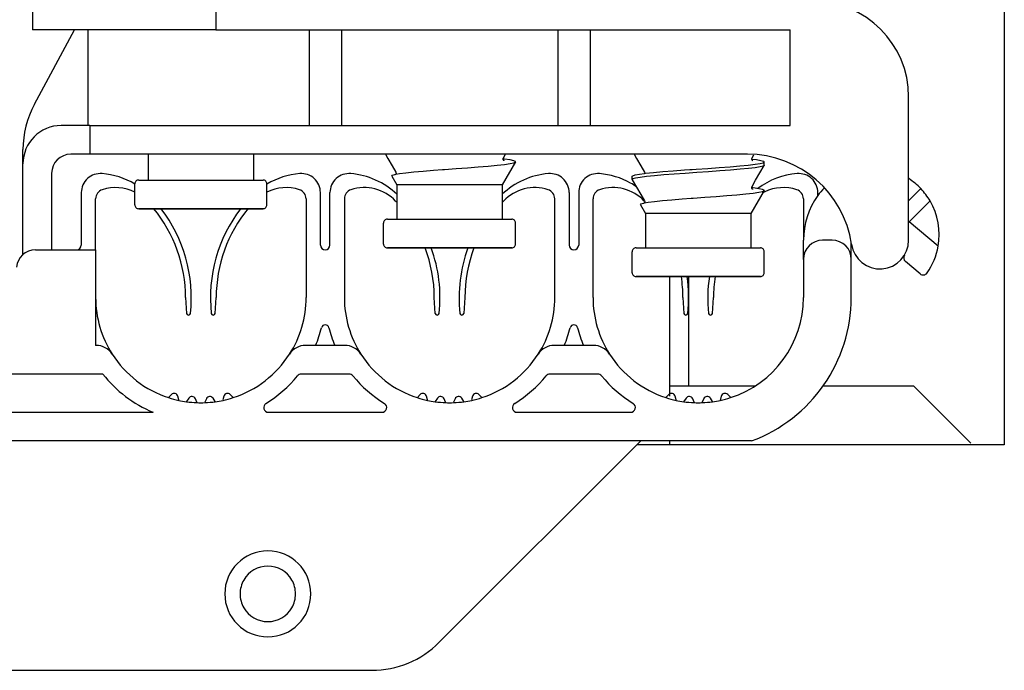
# Model space of a CAD drawing. Extents: x 213 to 948, y 153 to 704.
# Tile 60 of 62: x 931.07 to 941.37, y 663.71 to 670.52. Entities that reach past the tile are written whole.
import ezdxf

# ---------------------------------------------------------------- set-up
doc = ezdxf.new("R2010")
doc.units = 0
doc.header["$LTSCALE"] = 65.395
doc.header["$MEASUREMENT"] = 0
for name, color, linetype in [('00-268452_DXF_CONTINUOUS_LINE', 7, 'CONTINUOUS'), ('127-344632_DXF_CONTINUOUS_LINE', 7, 'CONTINUOUS'), ('133-357792_DXF_CONTINUOUS_LINE', 7, 'CONTINUOUS'), ('133-358659_DXF_CONTINUOUS_LINE', 7, 'CONTINUOUS'), ('59-273163_DXF_CONTINUOUS_LINE', 7, 'CONTINUOUS'), ('59-273165_DXF_CONTINUOUS_LINE', 7, 'CONTINUOUS'), ('59-273170_DXF_CONTINUOUS_LINE', 7, 'CONTINUOUS')]:
    doc.layers.add(name, color=color, linetype=linetype)

msp = doc.modelspace()

# ---------------------------------------------------------------- linework, layer by layer
at = {"layer": '00-268452_DXF_CONTINUOUS_LINE', "color": 7, "linetype": 'Continuous'}
for p, q in [((937.87062, 666.69048), (938.76377, 666.69048)), ((939.47536, 666.69048), (940.41916, 666.69048)), ((940.41916, 666.69048), (941.01916, 666.09048))]:
    msp.add_line(p, q, dxfattribs=at)
at = {"layer": '127-344632_DXF_CONTINUOUS_LINE', "color": 7, "linetype": 'Continuous'}
for p, q in [((938.06916, 667.44735), (938.06916, 667.83307)), ((938.06916, 666.69048), (938.06916, 667.44735))]:
    msp.add_line(p, q, dxfattribs=at)
at = {"layer": '133-357792_DXF_CONTINUOUS_LINE', "color": 3, "linetype": 'Continuous'}
for p, q in [((941.36916, 673.47307), (941.36916, 666.07307)), ((937.56916, 666.07307), (937.52916, 666.07307)), ((941.36916, 666.07307), (937.56916, 666.07307))]:
    msp.add_line(p, q, dxfattribs=at)
for start, end in [(30, 150), (150, 180), (0, 30), (180, 210), (330, 0), (210, 330)]:
    msp.add_arc((933.66916, 664.51307), 0.29, start, end, dxfattribs=at)
at = {"layer": '133-358659_DXF_CONTINUOUS_LINE', "color": 7, "linetype": 'Continuous'}
for p, q in [((937.87064, 667.61308), (937.87064, 667.83307)), ((937.87064, 667.61308), (937.87064, 667.83307)), ((937.87063, 667.44736), (937.87064, 667.61308)), ((937.87063, 667.44736), (937.87064, 667.61308)), ((937.87061, 666.58023), (937.87063, 667.44736)), ((937.87061, 666.58023), (937.87063, 667.44736)), ((937.8706, 666.07307), (937.8706, 666.11307)), ((937.8706, 666.07307), (937.8706, 666.11307))]:
    msp.add_line(p, q, dxfattribs=at)
at = {"layer": '59-273163_DXF_CONTINUOUS_LINE', "color": 7, "linetype": 'Continuous'}
for p, q in [((932.41916, 669.11307), (932.41916, 668.84307)), ((932.41916, 669.11307), (932.41916, 668.84307)), ((933.51916, 669.11307), (933.51916, 668.84307)), ((933.51916, 669.11307), (933.51916, 668.84307)), ((936.25773, 669.03309), (936.11916, 668.79307)), ((936.25773, 669.03309), (936.11916, 668.79307)), ((936.13074, 669.06253), (936.12892, 669.06273)), ((936.12915, 669.0627), (936.12907, 669.06312)), ((936.13226, 669.07624), (936.13227, 669.07626)), ((936.13227, 669.07626), (936.1535, 669.11307)), ((938.72934, 669.06268), (938.73052, 669.06253)), ((938.73227, 669.07626), (938.75008, 669.10714)), ((938.73227, 669.07626), (938.73227, 669.07626)), ((938.85916, 668.9972), (938.85916, 669.03307)), ((938.85916, 668.9972), (938.85916, 669.03307)), ((935.00604, 668.92626), (935.00604, 668.92626)), ((935.49427, 668.95291), (935.50605, 668.95379)), ((937.60604, 668.92626), (937.60604, 668.92626)), ((938.08282, 668.95208), (938.10605, 668.9537)), ((938.85916, 668.9972), (938.85861, 668.99529)), ((932.31916, 668.84307), (932.41916, 668.84307)), ((932.41916, 668.84307), (933.51916, 668.84307)), ((932.41916, 668.84307), (932.41992, 668.84307)), ((933.51916, 668.84307), (933.61673, 668.84307)), ((933.61673, 668.84307), (933.61913, 668.84307)), ((933.61673, 668.84307), (933.61781, 668.84307)), ((934.96675, 668.88384), (935.01916, 668.79307)), ((934.96675, 668.88384), (935.01916, 668.79307)), ((934.99909, 668.90164), (935.00652, 668.90304)), ((937.47916, 668.8472), (937.47916, 668.88307)), ((937.47916, 668.8472), (937.47971, 668.84529)), ((937.60783, 668.91255), (937.60886, 668.91268)), ((937.60886, 668.91268), (937.61949, 668.91407)), ((932.27916, 668.69307), (932.27916, 668.80307)), ((933.65916, 668.58307), (933.65916, 668.80307)), ((935.01916, 668.79307), (935.01916, 668.43307)), ((935.01916, 668.79307), (935.01916, 668.43307)), ((936.11916, 668.79307), (936.11916, 668.43307)), ((936.11916, 668.79307), (936.11916, 668.43307)), ((938.85773, 668.73309), (938.71916, 668.49307)), ((938.85773, 668.73309), (938.71916, 668.49307)), ((938.73074, 668.76253), (938.72892, 668.76273)), ((938.72915, 668.7627), (938.72907, 668.76312)), ((938.73226, 668.77624), (938.73227, 668.77626)), ((932.27916, 668.6572), (932.27916, 668.69307)), ((932.27916, 668.58307), (932.27916, 668.6572)), ((937.60604, 668.62626), (937.60604, 668.62626)), ((938.09427, 668.65291), (938.10605, 668.65379)), ((932.32996, 668.54307), (932.31916, 668.54307)), ((932.32089, 668.54307), (932.31918, 668.54307)), ((932.31918, 668.54307), (932.32997, 668.54307)), ((932.95724, 668.54307), (932.32996, 668.54307)), ((932.96916, 668.54307), (932.95724, 668.54307)), ((932.95724, 668.54307), (932.96916, 668.54307)), ((933.61212, 668.54307), (932.96916, 668.54307)), ((933.61018, 668.54307), (933.61738, 668.54307)), ((933.61914, 668.54307), (933.61212, 668.54307)), ((933.61738, 668.54307), (933.61913, 668.54307)), ((937.56675, 668.58384), (937.61916, 668.49307)), ((937.56675, 668.58384), (937.61916, 668.49307)), ((937.59909, 668.60164), (937.60652, 668.60304)), ((934.91916, 668.43307), (935.01916, 668.43307)), ((935.01916, 668.43307), (936.11916, 668.43307)), ((935.01916, 668.43307), (935.01992, 668.43307)), ((936.11916, 668.43307), (936.21673, 668.43307)), ((936.21673, 668.43307), (936.21913, 668.43307)), ((936.21673, 668.43307), (936.21781, 668.43307)), ((937.61916, 668.49307), (937.61916, 668.13307)), ((937.61916, 668.49307), (937.61916, 668.13307)), ((938.71916, 668.49307), (938.71916, 668.13307)), ((938.71916, 668.49307), (938.71916, 668.13307)), ((934.87916, 668.28307), (934.87916, 668.39307)), ((936.25916, 668.17307), (936.25916, 668.39307)), ((934.87916, 668.2472), (934.87916, 668.28307)), ((934.87916, 668.17307), (934.87916, 668.2472)), ((934.92996, 668.13307), (934.91916, 668.13307)), ((934.92089, 668.13307), (934.91918, 668.13307)), ((934.91918, 668.13307), (934.92997, 668.13307)), ((935.55724, 668.13307), (934.92996, 668.13307)), ((935.56916, 668.13307), (935.55724, 668.13307)), ((935.55724, 668.13307), (935.56916, 668.13307)), ((936.21212, 668.13307), (935.56916, 668.13307)), ((936.21018, 668.13307), (936.21738, 668.13307)), ((936.21914, 668.13307), (936.21212, 668.13307)), ((936.21738, 668.13307), (936.21913, 668.13307)), ((937.51916, 668.13307), (937.61916, 668.13307)), ((937.61916, 668.13307), (938.71916, 668.13307)), ((937.61916, 668.13307), (937.61992, 668.13307)), ((938.71916, 668.13307), (938.81673, 668.13307)), ((938.81673, 668.13307), (938.81913, 668.13307)), ((938.81673, 668.13307), (938.81781, 668.13307)), ((937.47916, 667.98307), (937.47916, 668.09307)), ((938.85916, 667.87307), (938.85916, 668.09307)), ((937.47916, 667.9472), (937.47916, 667.98307)), ((937.47916, 667.87307), (937.47916, 667.9472)), ((937.52996, 667.83307), (937.51916, 667.83307)), ((937.52089, 667.83307), (937.51918, 667.83307)), ((937.51918, 667.83307), (937.52997, 667.83307)), ((938.15724, 667.83307), (937.52996, 667.83307)), ((938.16916, 667.83307), (938.15724, 667.83307)), ((938.15724, 667.83307), (938.16916, 667.83307)), ((938.81212, 667.83307), (938.16916, 667.83307)), ((938.81018, 667.83307), (938.81738, 667.83307)), ((938.81914, 667.83307), (938.81212, 667.83307)), ((938.81738, 667.83307), (938.81913, 667.83307))]:
    msp.add_line(p, q, dxfattribs=at)
for points in [[(934.89829, 669.11307), (934.92372, 669.06899), (934.96889, 668.99067), (935.00604, 668.92626)], [(935.50605, 668.95379), (935.51673, 668.95458), (935.6375, 668.96348), (935.75641, 668.97227), (935.86925, 668.98094), (935.97351, 668.9896), (936.06604, 668.99827), (936.14293, 669.00691), (936.20247, 669.01565), (936.2414, 669.02442), (936.25773, 669.03309)], [(936.12907, 669.06406), (936.12981, 669.07001), (936.13226, 669.07624)], [(936.13613, 669.04572), (936.13805, 669.04484), (936.13563, 669.04681), (936.13059, 669.05481), (936.12915, 669.0627)], [(936.25822, 669.03556), (936.24097, 669.04406), (936.20248, 669.05256), (936.14397, 669.06106), (936.13074, 669.06253)], [(936.25773, 669.03309), (936.25821, 669.03432), (936.25822, 669.03556)], [(937.49829, 669.11307), (937.52372, 669.06899), (937.56889, 668.99067), (937.60604, 668.92626)], [(938.10605, 668.9537), (938.1474, 668.95657), (938.26989, 668.96507), (938.38919, 668.97357), (938.50153, 668.98207), (938.60336, 668.99057), (938.69147, 668.99907), (938.76306, 669.00757), (938.81588, 669.01607), (938.84825, 669.02457), (938.85916, 669.03307)], [(938.72934, 669.06268), (938.72906, 669.06376), (938.73227, 669.07626)], [(938.73474, 669.04627), (938.73774, 669.045), (938.73702, 669.04557), (938.73238, 669.05098), (938.72934, 669.06268)], [(938.73052, 669.06253), (938.77688, 669.05663), (938.82214, 669.04878), (938.84984, 669.04093), (938.85916, 669.03307)], [(935.00604, 668.92626), (935.00925, 668.91405), (935.00652, 668.90304)], [(935.00652, 668.90304), (935.04567, 668.91043), (935.11146, 668.91925), (935.19513, 668.92815), (935.29286, 668.93701), (935.40031, 668.94574), (935.49427, 668.95291)], [(938.85861, 668.99529), (938.8484, 668.98876), (938.81648, 668.98032), (938.76438, 668.97188), (938.69373, 668.96344), (938.60673, 668.955), (938.50609, 668.94656), (938.39494, 668.93811), (938.27676, 668.92967), (938.15522, 668.92123), (938.03412, 668.91279), (937.91723, 668.90435), (937.80819, 668.89591), (937.71041, 668.88747), (937.62692, 668.87903), (937.56034, 668.87059), (937.51272, 668.86215), (937.48557, 668.85371), (937.47916, 668.8472)], [(937.60604, 668.92626), (937.60924, 668.91429), (937.60886, 668.91268)], [(937.61949, 668.91407), (937.70204, 668.92257), (937.79935, 668.93107), (937.90836, 668.93957), (938.02561, 668.94807), (938.08282, 668.95208)], [(938.73227, 668.77626), (938.76942, 668.84067), (938.81459, 668.91899), (938.85861, 668.99529)], [(932.31943, 668.84307), (932.31946, 668.84307), (932.33322, 668.84307), (932.36707, 668.84307), (932.41916, 668.84307)], [(932.41992, 668.84307), (932.49012, 668.84307), (932.57544, 668.84307), (932.67319, 668.84307), (932.78028, 668.84307), (932.89334, 668.84307), (933.0088, 668.84307), (933.123, 668.84307), (933.23234, 668.84307), (933.33337, 668.84307), (933.42291, 668.84307), (933.49812, 668.84307), (933.51916, 668.84307)], [(933.51916, 668.84307), (933.55662, 668.84307), (933.59658, 668.84307), (933.61673, 668.84307)], [(934.96675, 668.88384), (934.97214, 668.89268), (934.99818, 668.9014)], [(934.99818, 668.9014), (934.99862, 668.90155), (934.99909, 668.90164)], [(937.47916, 668.88307), (937.48372, 668.88856), (937.50857, 668.89707), (937.55432, 668.90557), (937.60783, 668.91255)], [(937.47971, 668.84529), (937.52372, 668.76899), (937.56889, 668.69067), (937.60604, 668.62626)], [(936.11916, 668.79307), (936.10859, 668.79307), (936.07729, 668.79307), (936.02646, 668.79307), (935.95806, 668.79307), (935.87472, 668.79307), (935.77963, 668.79307), (935.67646, 668.79307), (935.56916, 668.79307), (935.46186, 668.79307), (935.35868, 668.79307), (935.26359, 668.79307), (935.18025, 668.79307), (935.11185, 668.79307), (935.06102, 668.79307), (935.02972, 668.79307), (935.01916, 668.79307)], [(938.10605, 668.65379), (938.11673, 668.65458), (938.2375, 668.66348), (938.35641, 668.67227), (938.46925, 668.68094), (938.57351, 668.6896), (938.66604, 668.69827), (938.74293, 668.70691), (938.80247, 668.71565), (938.8414, 668.72442), (938.85773, 668.73309)], [(938.72907, 668.76406), (938.72981, 668.77001), (938.73226, 668.77624)], [(938.73613, 668.74572), (938.73805, 668.74484), (938.73563, 668.74681), (938.73059, 668.75481), (938.72915, 668.7627)], [(938.85822, 668.73556), (938.84097, 668.74406), (938.80248, 668.75256), (938.74397, 668.76106), (938.73074, 668.76253)], [(938.85773, 668.73309), (938.85821, 668.73432), (938.85822, 668.73556)], [(937.60604, 668.62626), (937.60925, 668.61405), (937.60652, 668.60304)], [(937.60652, 668.60304), (937.64567, 668.61043), (937.71146, 668.61925), (937.79513, 668.62815), (937.89286, 668.63701), (938.00031, 668.64574), (938.09427, 668.65291)], [(932.32997, 668.54307), (932.35996, 668.54307), (932.40824, 668.54307), (932.47336, 668.54307), (932.55338, 668.54307), (932.64588, 668.54307), (932.74809, 668.54307), (932.85694, 668.54307), (932.95724, 668.54307)], [(932.96916, 668.54307), (933.08268, 668.54307), (933.19271, 668.54307), (933.29587, 668.54307), (933.38899, 668.54307), (933.46921, 668.54307), (933.53405, 668.54307), (933.58153, 668.54307), (933.61018, 668.54307)], [(937.56675, 668.58384), (937.57214, 668.59268), (937.59818, 668.6014)], [(937.59818, 668.6014), (937.59862, 668.60155), (937.59909, 668.60164)], [(934.91943, 668.43307), (934.91946, 668.43307), (934.93322, 668.43307), (934.96707, 668.43307), (935.01916, 668.43307)], [(935.01992, 668.43307), (935.09012, 668.43307), (935.17544, 668.43307), (935.27319, 668.43307), (935.38028, 668.43307), (935.49334, 668.43307), (935.6088, 668.43307), (935.723, 668.43307), (935.83234, 668.43307), (935.93337, 668.43307), (936.02291, 668.43307), (936.09812, 668.43307), (936.11916, 668.43307)], [(936.11916, 668.43307), (936.15662, 668.43307), (936.19658, 668.43307), (936.21673, 668.43307)], [(938.71916, 668.49307), (938.70859, 668.49307), (938.67729, 668.49307), (938.62646, 668.49307), (938.55806, 668.49307), (938.47472, 668.49307), (938.37963, 668.49307), (938.27646, 668.49307), (938.16916, 668.49307), (938.06186, 668.49307), (937.95868, 668.49307), (937.86359, 668.49307), (937.78025, 668.49307), (937.71185, 668.49307), (937.66102, 668.49307), (937.62972, 668.49307), (937.61916, 668.49307)], [(934.92997, 668.13307), (934.95996, 668.13307), (935.00824, 668.13307), (935.07336, 668.13307), (935.15338, 668.13307), (935.24588, 668.13307), (935.34809, 668.13307), (935.45694, 668.13307), (935.55724, 668.13307)], [(935.56916, 668.13307), (935.68268, 668.13307), (935.79271, 668.13307), (935.89587, 668.13307), (935.98899, 668.13307), (936.06921, 668.13307), (936.13405, 668.13307), (936.18153, 668.13307), (936.21018, 668.13307)], [(937.51943, 668.13307), (937.51946, 668.13307), (937.53322, 668.13307), (937.56707, 668.13307), (937.61916, 668.13307)], [(937.61992, 668.13307), (937.69012, 668.13307), (937.77544, 668.13307), (937.87319, 668.13307), (937.98028, 668.13307), (938.09334, 668.13307), (938.2088, 668.13307), (938.323, 668.13307), (938.43234, 668.13307), (938.53337, 668.13307), (938.62291, 668.13307), (938.69812, 668.13307), (938.71916, 668.13307)], [(938.71916, 668.13307), (938.75662, 668.13307), (938.79658, 668.13307), (938.81673, 668.13307)], [(937.52997, 667.83307), (937.55996, 667.83307), (937.60824, 667.83307), (937.67336, 667.83307), (937.75338, 667.83307), (937.84588, 667.83307), (937.94809, 667.83307), (938.05694, 667.83307), (938.15724, 667.83307)], [(938.16916, 667.83307), (938.28268, 667.83307), (938.39271, 667.83307), (938.49587, 667.83307), (938.58899, 667.83307), (938.66921, 667.83307), (938.73405, 667.83307), (938.78153, 667.83307), (938.81018, 667.83307)]]:
    msp.add_lwpolyline(points, dxfattribs=at)
for centre, start, end in [((932.31916, 668.80307), 89.998773, 180), ((933.61916, 668.80307), 0, 90.000048), ((932.31916, 668.58307), 180, 270.000007), ((933.61916, 668.58307), 269.998671, 0), ((934.91916, 668.39307), 89.998773, 180), ((936.21916, 668.39307), 0, 90.000048), ((934.91916, 668.17307), 180, 270.000007), ((936.21916, 668.17307), 269.998671, 0), ((937.51916, 668.09307), 89.998773, 180), ((938.81916, 668.09307), 0, 90.000048), ((937.51916, 667.87307), 180, 270.000007), ((938.81916, 667.87307), 269.998671, 0)]:
    msp.add_arc(centre, 0.04, start, end, dxfattribs=at)
at = {"layer": '59-273165_DXF_CONTINUOUS_LINE', "color": 7, "linetype": 'Continuous'}
for p, q in [((931.20916, 670.71307), (931.20916, 670.41307)), ((933.12567, 670.71307), (933.12567, 670.41307)), ((933.12567, 670.41307), (931.20922, 670.41307)), ((931.22868, 669.63505), (931.64762, 670.41307)), ((931.78594, 670.41307), (931.78594, 669.41307)), ((933.12567, 670.41307), (939.12866, 670.41307)), ((934.10053, 670.41307), (934.10053, 669.41307)), ((934.43779, 670.41307), (934.43779, 669.41307)), ((936.70053, 670.41307), (936.70053, 669.41307)), ((937.03779, 670.41307), (937.03779, 669.41307)), ((939.12866, 669.41307), (939.12866, 670.41307)), ((940.36916, 668.21307), (940.36916, 669.71307)), ((931.80916, 669.41307), (931.50916, 669.41307)), ((931.80916, 669.41307), (931.80916, 669.11307)), ((931.80916, 669.41307), (932.00916, 669.41307)), ((932.00916, 669.41307), (939.12866, 669.41307)), ((931.10916, 669.01307), (931.10916, 669.16096)), ((931.80916, 669.11307), (931.60916, 669.11307)), ((932.00916, 669.11307), (931.80916, 669.11307)), ((938.68352, 669.11307), (932.00916, 669.11307)), ((931.10916, 668.06324), (931.10916, 669.01307)), ((931.40916, 668.91307), (931.40916, 668.11307))]:
    msp.add_line(p, q, dxfattribs=at)
for centre, radius, start, end in [((939.36916, 669.71307), 1, 0, 90), ((932.10916, 669.16096), 1, 151.699244, 180), ((931.50916, 669.01307), 0.4, 90, 180), ((931.60916, 668.91307), 0.2, 90, 180), ((938.68352, 668.01307), 1.1, 8.213211, 90), ((940.06916, 668.21307), 0.3, 188.213211, 0)]:
    msp.add_arc(centre, radius, start, end, dxfattribs=at)
at = {"layer": '59-273170_DXF_CONTINUOUS_LINE', "color": 7, "linetype": 'Continuous'}
for p, q in [((940.49591, 668.75296), (940.36916, 668.62621)), ((931.71916, 668.71099), (931.71916, 668.16307)), ((931.86916, 668.11307), (931.86916, 668.64681)), ((934.06916, 668.64681), (934.06916, 667.61307)), ((934.21916, 668.16307), (934.21916, 668.71099)), ((934.31916, 668.16307), (934.31916, 668.71099)), ((934.46916, 668.64681), (934.46916, 667.61307)), ((936.66916, 667.61307), (936.66916, 668.64681)), ((936.81916, 668.71099), (936.81916, 668.16307)), ((936.91916, 668.71099), (936.91916, 668.16307)), ((937.06916, 667.61307), (937.06916, 668.64681)), ((939.26916, 668.64681), (939.26916, 668.21307)), ((939.41916, 668.67944), (939.41916, 668.71099)), ((940.59283, 668.62361), (940.37407, 668.40485)), ((940.37407, 668.40485), (940.36916, 668.40055)), ((940.67737, 668.15035), (940.37407, 668.40485)), ((939.26916, 668.01307), (939.26916, 668.21307)), ((939.56916, 668.21307), (939.46916, 668.21307)), ((931.23991, 668.11307), (931.86916, 668.11307)), ((931.86916, 668.11307), (931.86916, 667.11307)), ((939.76916, 668.17022), (939.76916, 668.18322)), ((939.76916, 668.01307), (939.76916, 668.17022)), ((939.26916, 668.01307), (939.26916, 667.61307)), ((939.76916, 667.61307), (939.76916, 668.01307)), ((940.48874, 667.861), (940.33452, 667.9904)), ((932.80916, 667.61307), (932.82029, 667.44818)), ((933.11802, 667.44818), (933.12916, 667.61307)), ((935.42029, 667.44818), (935.40916, 667.61307)), ((935.72916, 667.61307), (935.71802, 667.44818)), ((938.00916, 667.61307), (938.02029, 667.44818)), ((938.31802, 667.44818), (938.32916, 667.61307)), ((931.87371, 667.11307), (931.86916, 667.11307)), ((934.47371, 667.11307), (934.0646, 667.11307)), ((937.07371, 667.11307), (936.6646, 667.11307)), ((931.94446, 666.81307), (928.19385, 666.81307)), ((934.52035, 666.81307), (934.01796, 666.81307)), ((937.12035, 666.81307), (936.61796, 666.81307)), ((932.66135, 666.59816), (932.63231, 666.56912)), ((932.73859, 666.54169), (932.72827, 666.58023)), ((932.84226, 666.56013), (932.81897, 666.52687)), ((932.92827, 666.51764), (932.91128, 666.55409)), ((933.02703, 666.55409), (933.01004, 666.51764)), ((933.11934, 666.52687), (933.09605, 666.56013)), ((933.21004, 666.58023), (933.19972, 666.54169)), ((933.306, 666.56912), (933.27696, 666.59816)), ((935.26135, 666.59816), (935.23231, 666.56912)), ((935.33859, 666.54169), (935.32827, 666.58023)), ((935.44226, 666.56013), (935.41897, 666.52687)), ((935.52827, 666.51764), (935.51128, 666.55409)), ((935.62703, 666.55409), (935.61004, 666.51764)), ((935.71934, 666.52687), (935.69605, 666.56013)), ((935.81004, 666.58023), (935.79972, 666.54169)), ((935.906, 666.56912), (935.87696, 666.59816)), ((937.86135, 666.59816), (937.82989, 666.5667)), ((937.93866, 666.54143), (937.92827, 666.58023)), ((938.04226, 666.56013), (938.01674, 666.52368)), ((938.12828, 666.51762), (938.11128, 666.55409)), ((938.22703, 666.55409), (938.20823, 666.51377)), ((938.31918, 666.5271), (938.29605, 666.56013)), ((938.41004, 666.58023), (938.39853, 666.53725)), ((938.50554, 666.56958), (938.47696, 666.59816)), ((932.73978, 666.53725), (932.73859, 666.54169)), ((932.93008, 666.51377), (932.92827, 666.51764)), ((935.33978, 666.53725), (935.33859, 666.54169)), ((935.53008, 666.51377), (935.52827, 666.51764)), ((937.93978, 666.53725), (937.93866, 666.54143)), ((938.13008, 666.51377), (938.12828, 666.51762)), ((938.32157, 666.52368), (938.31918, 666.5271)), ((927.66916, 666.41307), (932.46916, 666.41307)), ((933.67626, 666.41307), (934.86205, 666.41307)), ((936.27626, 666.41307), (937.46205, 666.41307)), ((938.72593, 666.11307), (921.41238, 666.11307)), ((935.46205, 664.00597), (937.56916, 666.11307)), ((925.38337, 663.71307), (934.75494, 663.71307))]:
    msp.add_line(p, q, dxfattribs=at)
for centre, radius, start, end in [((931.91916, 668.71099), 0.2, 85.219808, 180), ((931.86916, 668.11307), 0.8, 59.210632, 85.219808), ((934.06916, 668.11307), 0.8, 94.780192, 120.727321), ((934.01916, 668.71099), 0.2, 0, 94.780192), ((934.51916, 668.71099), 0.2, 85.219808, 180), ((934.46916, 668.11307), 0.8, 46.514712, 85.219808), ((936.66916, 668.11307), 0.8, 94.780192, 133.485288), ((936.61916, 668.71099), 0.2, 0, 94.780192), ((937.11916, 668.71099), 0.2, 85.219808, 180), ((937.06916, 668.11307), 0.8, 60.666201, 85.219808), ((939.26916, 668.11307), 0.8, 94.780192, 126.699616), ((939.21916, 668.71099), 0.2, 0, 94.780192), ((939.98791, 668.27137), 0.7, 43.47133, 56.893746), ((931.96916, 668.64681), 0.1, 107.882151, 180), ((932.07738, 668.31138), 0.45245, 63.499953, 107.882151), ((933.86093, 668.31138), 0.45245, 72.117849, 116.500047), ((933.96916, 668.64681), 0.1, 0, 72.117849), ((934.56916, 668.64681), 0.1, 107.882151, 180), ((934.67738, 668.31138), 0.45245, 43.602819, 107.882151), ((936.46093, 668.31138), 0.45245, 72.117849, 136.397181), ((936.56916, 668.64681), 0.1, 0, 72.117849), ((937.16916, 668.64681), 0.1, 107.882151, 180), ((937.27738, 668.31138), 0.45245, 43.602819, 107.882151), ((937.06916, 668.11307), 0.8, 55.473617, 60.666201), ((939.06093, 668.31138), 0.45245, 115.564333, 119.152623), ((939.06093, 668.31138), 0.45245, 72.117849, 115.564333), ((939.16916, 668.64681), 0.1, 0, 72.117849), ((939.98791, 668.27137), 0.7, 135.792979, 144.340912), ((939.98791, 668.27137), 0.7, 30.211685, 43.47133), ((933.94416, 667.61307), 1.465, 42.755634, 43.602819), ((937.19416, 667.61307), 1.465, 136.397181, 137.244366), ((936.54416, 667.61307), 1.465, 43.450618, 43.602819), ((940.06916, 668.21307), 0.8, 144.340912, 180), ((939.98791, 668.27137), 0.7, 350.044492, 30.211685), ((931.34416, 667.61307), 1.465, 0, 39.493115), ((931.34416, 667.61307), 1.525, 353.761428, 37.62238), ((934.59416, 667.61307), 1.525, 142.37762, 186.238572), ((934.59416, 667.61307), 1.465, 140.506885, 180), ((939.46916, 668.01307), 0.2, 90, 180), ((939.56916, 668.01307), 0.2, 0, 90), ((931.23991, 667.91307), 0.2, 90, 175), ((931.66916, 668.16307), 0.05, 270, 0), ((934.26916, 668.16307), 0.05, 180, 0), ((933.94416, 667.61307), 1.465, 0, 20.805024), ((933.94416, 667.61307), 1.525, 353.761428, 19.965405), ((937.19416, 667.61307), 1.525, 160.034595, 186.238572), ((937.19416, 667.61307), 1.465, 159.194976, 180), ((936.86916, 668.16307), 0.05, 180, 0), ((939.98791, 668.27137), 0.7, 325.081219, 350.044492), ((940.36666, 668.02871), 0.05, 148.213211, 230), ((936.54416, 667.61307), 1.465, 0, 8.646375), ((936.54416, 667.61307), 1.525, 353.761428, 8.310966), ((939.79416, 667.61307), 1.525, 171.689034, 186.238572), ((939.79416, 667.61307), 1.465, 171.353625, 180), ((940.52088, 667.8993), 0.05, 230, 325.081219), ((932.96916, 667.61307), 1.1, 180, 212.57897), ((932.96916, 667.61307), 1.1, 327.42103, 0), ((935.56916, 667.61307), 1.1, 180, 212.57897), ((935.56916, 667.61307), 1.1, 327.42103, 0), ((938.16916, 667.61307), 1.1, 180, 212.57897), ((938.16916, 667.61307), 1.1, 287.867473, 0), ((938.16916, 667.61307), 1.6, 290.364135, 0), ((932.84024, 667.44953), 0.02, 183.862492, 353.761428), ((933.09807, 667.44953), 0.02, 186.238572, 356.137508), ((935.44024, 667.44953), 0.02, 183.862492, 353.761428), ((935.69807, 667.44953), 0.02, 186.238572, 356.137508), ((938.04024, 667.44953), 0.02, 183.862492, 353.761428), ((938.29807, 667.44953), 0.02, 186.238572, 356.137508), ((932.96916, 667.61307), 1.3, 337.380135, 345.965352), ((934.26916, 667.28811), 0.04, 14.034648, 165.965352), ((935.56916, 667.61307), 1.3, 194.034648, 202.619865), ((935.56916, 667.61307), 1.3, 337.380135, 345.965352), ((936.86916, 667.28811), 0.04, 14.034648, 165.965352), ((938.16916, 667.61307), 1.3, 194.034648, 202.619865), ((931.87371, 666.91307), 0.2, 32.57897, 90), ((934.0646, 666.91307), 0.2, 90, 147.42103), ((934.47371, 666.91307), 0.2, 32.57897, 90), ((936.6646, 666.91307), 0.2, 90, 147.42103), ((937.07371, 666.91307), 0.2, 32.57897, 90), ((932.96916, 667.61307), 1.1, 212.57897, 252.116804), ((932.96916, 667.61307), 1.1, 287.883196, 327.42103), ((935.56916, 667.61307), 1.1, 212.57897, 252.116804), ((935.56916, 667.61307), 1.1, 287.883196, 327.42103), ((938.16916, 667.61307), 1.1, 212.57897, 252.042783), ((932.96916, 667.61307), 1.3, 217.979872, 247.380135), ((932.96916, 667.61307), 1.3, 301.586338, 320.977197), ((934.01796, 666.76307), 0.05, 90, 140.977197), ((934.52035, 666.76307), 0.05, 39.022803, 90), ((935.56916, 667.61307), 1.3, 219.022803, 238.413662), ((935.56916, 667.61307), 1.3, 301.586338, 320.977197), ((936.61796, 666.76307), 0.05, 90, 140.977197), ((937.12035, 666.76307), 0.05, 39.022803, 90), ((938.16916, 667.61307), 1.3, 219.022803, 238.413662), ((932.96916, 667.61307), 1.1, 252.116804, 257.854855), ((932.68963, 666.56987), 0.04, 15, 135), ((932.87503, 666.53718), 0.04, 25, 145), ((933.06328, 666.53718), 0.04, 35, 155), ((932.96916, 667.61307), 1.1, 282.145145, 287.883196), ((933.24868, 666.56987), 0.04, 45, 165), ((935.56916, 667.61307), 1.1, 252.116804, 257.854855), ((935.28963, 666.56987), 0.04, 15, 135), ((935.47503, 666.53718), 0.04, 25, 145), ((935.66328, 666.53718), 0.04, 35, 155), ((935.56916, 667.61307), 1.1, 282.145145, 287.883196), ((935.84868, 666.56987), 0.04, 45, 165), ((938.16916, 667.61307), 1.1, 252.042783, 257.861457), ((937.88963, 666.56987), 0.04, 15, 135), ((938.07503, 666.53718), 0.04, 25, 145), ((938.26328, 666.53718), 0.04, 35, 155), ((938.16916, 667.61307), 1.1, 282.06413, 287.867473), ((938.44868, 666.56987), 0.04, 45, 165), ((932.96916, 667.61307), 1.1, 257.854855, 262.12777), ((932.96916, 667.61307), 1.1, 262.12777, 267.862562), ((932.96916, 667.61307), 1.1, 267.862562, 272.137438), ((932.96916, 667.61307), 1.1, 272.137438, 277.87223), ((932.96916, 667.61307), 1.1, 277.87223, 282.145145), ((933.67626, 666.46307), 0.05, 121.586338, 270), ((934.86205, 666.46307), 0.05, 270, 58.413662), ((935.56916, 667.61307), 1.1, 257.854855, 262.12777), ((935.56916, 667.61307), 1.1, 262.12777, 267.862562), ((935.56916, 667.61307), 1.1, 267.862562, 272.137438), ((935.56916, 667.61307), 1.1, 272.137438, 277.87223), ((935.56916, 667.61307), 1.1, 277.87223, 282.145145), ((936.27626, 666.46307), 0.05, 121.586338, 270), ((937.46205, 666.46307), 0.05, 270, 58.413662), ((938.16916, 667.61307), 1.1, 257.861457, 262.050214), ((938.16916, 667.61307), 1.1, 262.050214, 267.863202), ((938.16916, 667.61307), 1.1, 267.863202, 272.057333), ((938.16916, 667.61307), 1.1, 272.057333, 277.865205), ((938.16916, 667.61307), 1.1, 277.865205, 282.06413), ((933.66916, 664.51307), 0.45, 0, 180), ((933.66916, 664.51307), 0.45, 180, 0), ((934.75494, 664.71307), 1, 270, 315)]:
    msp.add_arc(centre, radius, start, end, dxfattribs=at)

doc.saveas('drawing.dxf')
